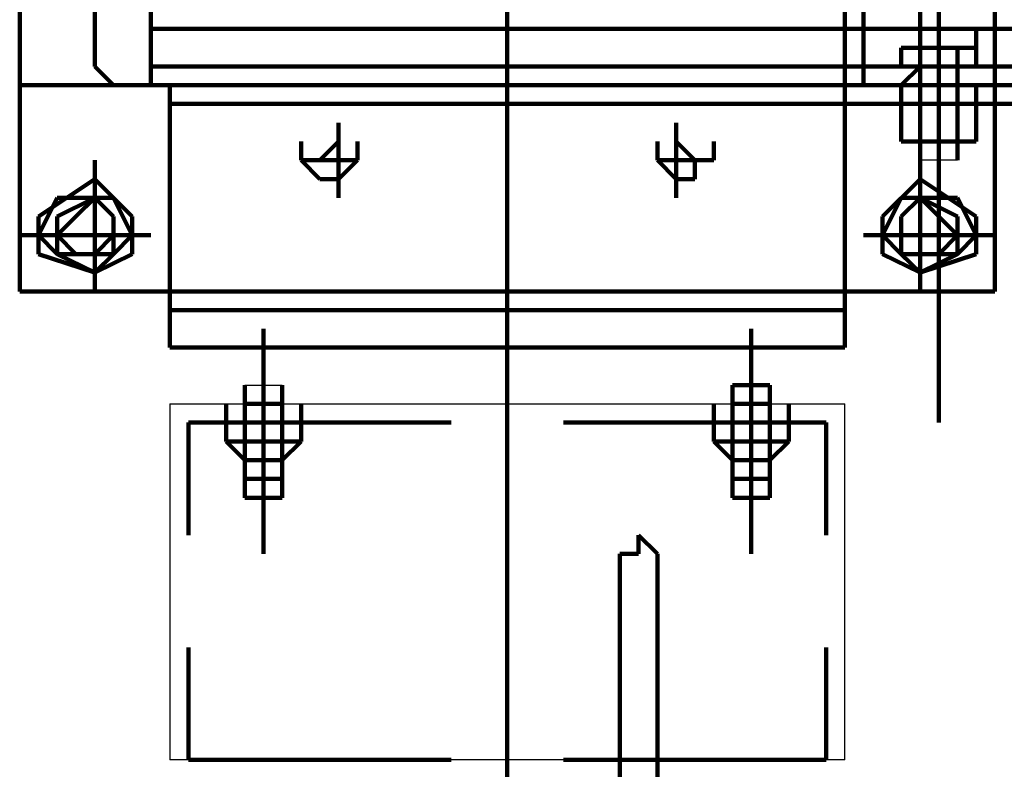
# Model space of a CAD drawing. Header units: inches. Extents: x -1901 to 7725, y 4299 to 7113.
# Tile 54 of 180: x 1435 to 1457, y 6295 to 6312. Entities that reach past the tile are written whole.
import ezdxf

# ---------------------------------------------------------------- set-up
doc = ezdxf.new("R2010")
doc.units = ezdxf.units.IN
doc.header["$MEASUREMENT"] = 0
doc.layers.add('at_Entity', color=7, linetype='Continuous')
doc.layers.add('at_Rect', color=7, linetype='Continuous')

msp = doc.modelspace()

# ---------------------------------------------------------------- linework, layer by layer
at = {"layer": 'at_Entity', "color": 7, "lineweight": 211}
for p, q in [((1457.047, 6306.157), (1457.047, 6340.791)), ((1453.67, 6329.81), (1453.67, 6310.805)), ((1453.67, 6329.81), (1453.67, 6310.805)), ((1435.084, 6317.138), (1435.084, 6310.805)), ((1436.774, 6311.648), (1436.774, 6315.029)), ((1455.361, 6311.648), (1455.361, 6315.029)), ((1438.041, 6314.605), (1438.041, 6310.805)), ((1454.089, 6314.605), (1454.089, 6310.805)), ((1455.784, 6303.2), (1455.784, 6314.181)), ((1446.065, 6313.338), (1446.065, 6312.071)), ((1438.041, 6310.805), (1438.041, 6312.491)), ((1438.041, 6310.805), (1438.041, 6312.491)), ((1438.041, 6312.071), (1472.676, 6312.071)), ((1446.065, 6310.381), (1446.065, 6312.071)), ((1456.627, 6311.648), (1456.627, 6312.071)), ((1436.774, 6311.648), (1436.774, 6311.224)), ((1454.937, 6311.648), (1454.937, 6311.224)), ((1455.361, 6311.648), (1454.937, 6311.648)), ((1456.204, 6311.648), (1454.937, 6311.648)), ((1456.627, 6311.648), (1455.361, 6311.648)), ((1455.361, 6311.224), (1455.361, 6311.648)), ((1455.361, 6311.224), (1455.361, 6311.648)), ((1456.204, 6311.648), (1456.204, 6311.224)), ((1456.627, 6311.648), (1456.204, 6311.648)), ((1456.627, 6311.648), (1456.627, 6311.224)), ((1436.774, 6311.224), (1437.198, 6310.805)), ((1472.676, 6311.224), (1438.041, 6311.224)), ((1455.361, 6311.224), (1454.937, 6311.224)), ((1454.937, 6310.805), (1455.361, 6311.224)), ((1455.361, 6310.805), (1455.361, 6311.224)), ((1455.361, 6311.224), (1456.204, 6311.224)), ((1456.204, 6311.224), (1455.361, 6311.224)), ((1456.204, 6311.224), (1456.204, 6310.805)), ((1456.204, 6311.224), (1456.627, 6311.224)), ((1456.204, 6310.805), (1456.204, 6311.224)), ((1435.084, 6310.805), (1438.041, 6310.805)), ((1435.084, 6310.805), (1435.084, 6306.157)), ((1437.198, 6310.805), (1454.937, 6310.805)), ((1472.676, 6310.805), (1438.041, 6310.805)), ((1472.676, 6310.805), (1438.041, 6310.805)), ((1438.465, 6310.805), (1438.465, 6304.89)), ((1453.67, 6310.805), (1457.894, 6310.805)), ((1453.67, 6310.381), (1453.67, 6310.805)), ((1453.67, 6310.805), (1457.894, 6310.805)), ((1453.67, 6310.805), (1457.894, 6310.805)), ((1453.67, 6310.381), (1453.67, 6310.805)), ((1453.67, 6310.805), (1457.894, 6310.805)), ((1453.67, 6310.805), (1453.67, 6304.89)), ((1454.937, 6310.381), (1454.937, 6310.805)), ((1455.361, 6309.538), (1455.361, 6310.805)), ((1455.361, 6310.805), (1455.361, 6309.114)), ((1456.204, 6310.805), (1455.361, 6310.805)), ((1455.361, 6310.381), (1455.361, 6310.805)), ((1456.204, 6309.114), (1456.204, 6310.805)), ((1456.204, 6310.805), (1456.204, 6309.538)), ((1456.627, 6310.381), (1456.627, 6310.805)), ((1456.627, 6310.381), (1456.627, 6310.805)), ((1438.465, 6310.381), (1453.67, 6310.381)), ((1446.065, 6310.381), (1446.065, 6309.114)), ((1457.894, 6310.381), (1453.67, 6310.381)), ((1457.894, 6310.381), (1453.67, 6310.381)), ((1455.361, 6310.381), (1454.937, 6310.381)), ((1454.937, 6310.381), (1454.937, 6309.538)), ((1454.937, 6310.381), (1455.361, 6310.381)), ((1456.204, 6310.381), (1454.937, 6310.381)), ((1456.627, 6310.381), (1455.361, 6310.381)), ((1455.361, 6310.381), (1455.361, 6309.538)), ((1456.204, 6310.381), (1456.204, 6309.538)), ((1456.627, 6310.381), (1456.204, 6310.381)), ((1456.627, 6310.381), (1456.627, 6309.538)), ((1442.265, 6309.538), (1442.265, 6309.957)), ((1449.87, 6309.538), (1449.87, 6309.957)), ((1456.627, 6309.538), (1456.627, 6309.957)), ((1441.422, 6309.114), (1441.422, 6309.538)), ((1442.265, 6309.538), (1441.841, 6309.114)), ((1442.265, 6309.538), (1442.265, 6308.69)), ((1442.265, 6309.114), (1442.265, 6309.538)), ((1442.689, 6309.114), (1442.689, 6309.538)), ((1449.446, 6309.114), (1449.446, 6309.538)), ((1449.87, 6309.114), (1449.87, 6309.538)), ((1450.289, 6309.114), (1449.87, 6309.538)), ((1449.87, 6309.538), (1449.87, 6309.114)), ((1450.713, 6309.114), (1450.713, 6309.538)), ((1454.937, 6309.538), (1455.361, 6309.538)), ((1454.937, 6309.538), (1456.204, 6309.538)), ((1456.627, 6309.538), (1455.361, 6309.538)), ((1456.204, 6309.538), (1456.627, 6309.538)), ((1436.774, 6308.69), (1436.774, 6309.114)), ((1442.265, 6309.114), (1441.422, 6309.114)), ((1441.841, 6309.114), (1441.422, 6309.114)), ((1441.422, 6309.114), (1441.841, 6308.69)), ((1442.265, 6309.114), (1442.689, 6309.114)), ((1442.265, 6308.69), (1442.689, 6309.114)), ((1442.689, 6309.114), (1442.265, 6309.114)), ((1446.065, 6304.89), (1446.065, 6309.114)), ((1449.87, 6309.114), (1449.446, 6309.114)), ((1449.87, 6309.114), (1449.446, 6309.114)), ((1449.446, 6309.114), (1449.87, 6308.69)), ((1450.713, 6309.114), (1449.87, 6309.114)), ((1449.87, 6309.114), (1449.87, 6308.69)), ((1450.289, 6308.69), (1450.289, 6309.114)), ((1455.361, 6308.69), (1455.361, 6309.114)), ((1436.774, 6308.69), (1435.508, 6307.847)), ((1437.617, 6307.847), (1436.774, 6308.69)), ((1436.774, 6308.69), (1436.774, 6308.267)), ((1441.841, 6308.69), (1442.265, 6308.69)), ((1442.265, 6308.69), (1442.265, 6308.267)), ((1449.87, 6308.69), (1449.87, 6308.267)), ((1449.87, 6308.69), (1450.289, 6308.69)), ((1455.361, 6308.69), (1454.513, 6307.847)), ((1455.361, 6308.69), (1456.627, 6307.847)), ((1455.361, 6308.267), (1455.361, 6308.69)), ((1435.931, 6308.267), (1435.508, 6307.424)), ((1436.774, 6308.267), (1435.931, 6307.847)), ((1437.198, 6308.267), (1435.931, 6308.267)), ((1436.774, 6308.267), (1436.351, 6307.847)), ((1436.774, 6308.267), (1436.351, 6307.847)), ((1436.774, 6306.581), (1436.774, 6308.267)), ((1437.198, 6307.847), (1436.774, 6308.267)), ((1437.198, 6307.847), (1436.774, 6308.267)), ((1437.198, 6307.847), (1436.774, 6308.267)), ((1437.617, 6307.424), (1437.198, 6308.267)), ((1454.937, 6308.267), (1454.513, 6307.424)), ((1455.361, 6308.267), (1454.937, 6307.847)), ((1455.361, 6308.267), (1454.937, 6307.847)), ((1456.204, 6308.267), (1454.937, 6308.267)), ((1455.361, 6308.267), (1454.937, 6307.847)), ((1455.361, 6306.581), (1455.361, 6308.267)), ((1455.784, 6307.847), (1455.361, 6308.267)), ((1456.204, 6307.847), (1455.361, 6308.267)), ((1455.784, 6307.847), (1455.361, 6308.267)), ((1456.627, 6307.424), (1456.204, 6308.267)), ((1435.508, 6307.847), (1435.508, 6307)), ((1436.351, 6307.847), (1435.931, 6307.424)), ((1435.931, 6307.847), (1435.931, 6307)), ((1436.351, 6307.847), (1435.931, 6307.424)), ((1437.198, 6307.424), (1437.198, 6307.847)), ((1437.198, 6307), (1437.198, 6307.847)), ((1437.198, 6307), (1437.198, 6307.847)), ((1437.617, 6307), (1437.617, 6307.847)), ((1454.513, 6307), (1454.513, 6307.847)), ((1454.513, 6307.424), (1454.513, 6307.847)), ((1454.937, 6307.847), (1454.937, 6307)), ((1454.937, 6307.847), (1454.937, 6307)), ((1454.937, 6307.847), (1454.937, 6307)), ((1456.204, 6307.424), (1455.784, 6307.847)), ((1456.204, 6307.424), (1455.784, 6307.847)), ((1456.204, 6307), (1456.204, 6307.847)), ((1456.627, 6307.847), (1456.627, 6307)), ((1435.508, 6307.424), (1435.084, 6307.424)), ((1435.508, 6307.424), (1437.198, 6307.424)), ((1435.508, 6307.424), (1435.931, 6307)), ((1435.931, 6307.424), (1436.351, 6307)), ((1436.774, 6307), (1437.198, 6307.424)), ((1437.617, 6307.424), (1437.198, 6307.424)), ((1437.198, 6307), (1437.617, 6307.424)), ((1438.041, 6307.424), (1437.617, 6307.424)), ((1454.513, 6307.424), (1454.089, 6307.424)), ((1454.513, 6307.424), (1454.937, 6307.424)), ((1454.513, 6307.424), (1454.937, 6307)), ((1456.627, 6307.424), (1454.937, 6307.424)), ((1455.784, 6307), (1456.204, 6307.424)), ((1456.204, 6307), (1456.627, 6307.424)), ((1457.047, 6307.424), (1456.627, 6307.424)), ((1435.508, 6307), (1436.774, 6306.581)), ((1435.931, 6307), (1436.774, 6307)), ((1435.931, 6307), (1436.774, 6306.581)), ((1436.351, 6307), (1436.774, 6307)), ((1436.351, 6307), (1436.774, 6307)), ((1436.774, 6306.581), (1437.617, 6307)), ((1436.774, 6306.581), (1436.774, 6307)), ((1436.774, 6307), (1437.198, 6307)), ((1436.774, 6306.581), (1437.198, 6307)), ((1436.774, 6307), (1437.198, 6307)), ((1455.361, 6306.581), (1454.513, 6307)), ((1454.937, 6307), (1455.784, 6307)), ((1454.937, 6307), (1455.361, 6307)), ((1454.937, 6307), (1455.361, 6306.581)), ((1454.937, 6307), (1455.361, 6307)), ((1455.361, 6306.581), (1455.361, 6307)), ((1456.627, 6307), (1455.361, 6306.581)), ((1455.361, 6307), (1456.204, 6307)), ((1455.361, 6306.581), (1456.204, 6307)), ((1455.361, 6307), (1455.784, 6307)), ((1436.774, 6306.581), (1436.774, 6306.157)), ((1455.361, 6306.581), (1455.361, 6306.157)), ((1435.084, 6306.157), (1457.047, 6306.157)), ((1438.465, 6305.733), (1453.67, 6305.733)), ((1440.575, 6305.314), (1440.575, 6301.09)), ((1451.556, 6305.314), (1451.556, 6301.09)), ((1438.465, 6304.89), (1453.67, 6304.89)), ((1446.065, 6304.89), (1446.065, 6304.043)), ((1440.575, 6300.242), (1440.575, 6304.466)), ((1446.065, 6304.043), (1446.065, 6304.466)), ((1451.556, 6300.242), (1451.556, 6304.466)), ((1440.155, 6303.623), (1440.155, 6304.043)), ((1440.998, 6303.623), (1440.998, 6304.043)), ((1440.998, 6303.623), (1440.998, 6304.043)), ((1446.065, 6304.043), (1446.065, 6296.866)), ((1451.98, 6304.043), (1451.137, 6304.043)), ((1451.137, 6304.043), (1451.137, 6302.357)), ((1451.137, 6303.623), (1451.137, 6304.043)), ((1451.98, 6303.623), (1451.98, 6304.043)), ((1451.98, 6303.623), (1451.98, 6304.043)), ((1451.98, 6303.623), (1451.98, 6304.043)), ((1439.732, 6303.2), (1439.732, 6303.623)), ((1440.155, 6303.623), (1440.155, 6302.357)), ((1440.998, 6303.623), (1440.155, 6303.623)), ((1440.155, 6303.623), (1440.155, 6302.357)), ((1440.998, 6302.357), (1440.998, 6303.623)), ((1440.998, 6303.623), (1440.998, 6301.509)), ((1441.422, 6303.2), (1441.422, 6303.623)), ((1450.713, 6303.2), (1450.713, 6303.623)), ((1451.98, 6303.623), (1451.137, 6303.623)), ((1451.137, 6303.623), (1451.98, 6303.623)), ((1451.137, 6303.623), (1451.137, 6302.357)), ((1451.98, 6301.509), (1451.98, 6303.623)), ((1451.98, 6303.623), (1451.98, 6302.357)), ((1452.403, 6303.2), (1452.403, 6303.623)), ((1438.884, 6303.2), (1438.884, 6300.666)), ((1439.732, 6303.2), (1438.884, 6303.2)), ((1440.155, 6303.2), (1439.732, 6303.2)), ((1439.732, 6303.2), (1439.732, 6302.776)), ((1439.732, 6303.2), (1440.155, 6303.2)), ((1441.422, 6303.2), (1439.732, 6303.2)), ((1440.998, 6303.2), (1439.732, 6303.2)), ((1440.998, 6303.2), (1440.155, 6303.2)), ((1440.155, 6303.2), (1440.155, 6302.776)), ((1440.998, 6303.2), (1440.998, 6302.776)), ((1440.998, 6303.2), (1441.422, 6303.2)), ((1440.998, 6303.2), (1441.422, 6303.2)), ((1441.422, 6303.2), (1440.998, 6303.2)), ((1441.422, 6303.2), (1441.422, 6302.776)), ((1444.798, 6303.2), (1441.422, 6303.2)), ((1450.713, 6303.2), (1447.332, 6303.2)), ((1451.137, 6303.2), (1450.713, 6303.2)), ((1450.713, 6303.2), (1450.713, 6302.776)), ((1450.713, 6303.2), (1451.137, 6303.2)), ((1452.403, 6303.2), (1450.713, 6303.2)), ((1451.98, 6303.2), (1450.713, 6303.2)), ((1451.98, 6303.2), (1451.137, 6303.2)), ((1451.137, 6303.2), (1451.137, 6302.776)), ((1451.98, 6303.2), (1451.98, 6302.776)), ((1451.98, 6303.2), (1452.403, 6303.2)), ((1451.98, 6303.2), (1452.403, 6303.2)), ((1452.403, 6303.2), (1451.98, 6303.2)), ((1452.403, 6303.2), (1452.403, 6302.776)), ((1453.246, 6303.2), (1452.403, 6303.2)), ((1453.246, 6300.666), (1453.246, 6303.2)), ((1439.732, 6302.776), (1440.155, 6302.357)), ((1439.732, 6302.776), (1440.998, 6302.776)), ((1441.422, 6302.776), (1440.998, 6302.357)), ((1440.998, 6302.776), (1441.422, 6302.776)), ((1450.713, 6302.776), (1451.137, 6302.357)), ((1450.713, 6302.776), (1451.98, 6302.776)), ((1452.403, 6302.776), (1451.98, 6302.357)), ((1451.98, 6302.776), (1452.403, 6302.776)), ((1440.998, 6302.357), (1440.155, 6302.357)), ((1440.155, 6301.509), (1440.155, 6302.357)), ((1440.155, 6302.357), (1440.155, 6301.933)), ((1440.998, 6301.509), (1440.998, 6302.357)), ((1451.98, 6302.357), (1451.137, 6302.357)), ((1451.137, 6301.933), (1451.137, 6302.357)), ((1451.137, 6302.357), (1451.137, 6301.509)), ((1451.98, 6302.357), (1451.98, 6301.509)), ((1440.155, 6301.933), (1440.155, 6301.509)), ((1440.998, 6301.933), (1440.155, 6301.933)), ((1451.98, 6301.933), (1451.137, 6301.933)), ((1451.137, 6301.509), (1451.137, 6301.933)), ((1440.155, 6301.509), (1440.998, 6301.509)), ((1451.98, 6301.509), (1451.137, 6301.509)), ((1449.022, 6300.242), (1449.022, 6300.666)), ((1449.022, 6300.666), (1449.446, 6300.242)), ((1448.599, 6300.242), (1448.599, 6262.651)), ((1448.599, 6300.242), (1449.022, 6300.242)), ((1449.446, 6255.046), (1449.446, 6300.242)), ((1438.884, 6298.133), (1438.884, 6295.599)), ((1453.246, 6295.599), (1453.246, 6298.133)), ((1446.065, 6296.866), (1446.065, 6293.904)), ((1438.884, 6295.599), (1444.798, 6295.599)), ((1447.332, 6295.599), (1453.246, 6295.599))]:
    msp.add_line(p, q, dxfattribs=at)
at = {"layer": 'at_Entity', "color": 7, "lineweight": 80}
msp.add_line((1446.065, 6296.019), (1446.065, 6296.442), dxfattribs=at)
at = {"layer": 'at_Rect', "color": 7}
for p, q in [((1455.358, 6309.536), (1456.204, 6309.536)), ((1455.358, 6309.536), (1455.358, 6309.114)), ((1456.204, 6309.114), (1456.204, 6309.536)), ((1456.204, 6309.114), (1455.358, 6309.114)), ((1440.155, 6304.045), (1440.998, 6304.045)), ((1440.155, 6304.045), (1440.155, 6303.623)), ((1440.998, 6303.623), (1440.998, 6304.045)), ((1438.464, 6303.625), (1453.67, 6303.625)), ((1438.464, 6303.625), (1438.464, 6295.599)), ((1440.998, 6303.623), (1440.155, 6303.623)), ((1453.67, 6295.599), (1453.67, 6303.625)), ((1453.67, 6295.599), (1438.464, 6295.599))]:
    msp.add_line(p, q, dxfattribs=at)

doc.saveas('drawing.dxf')
